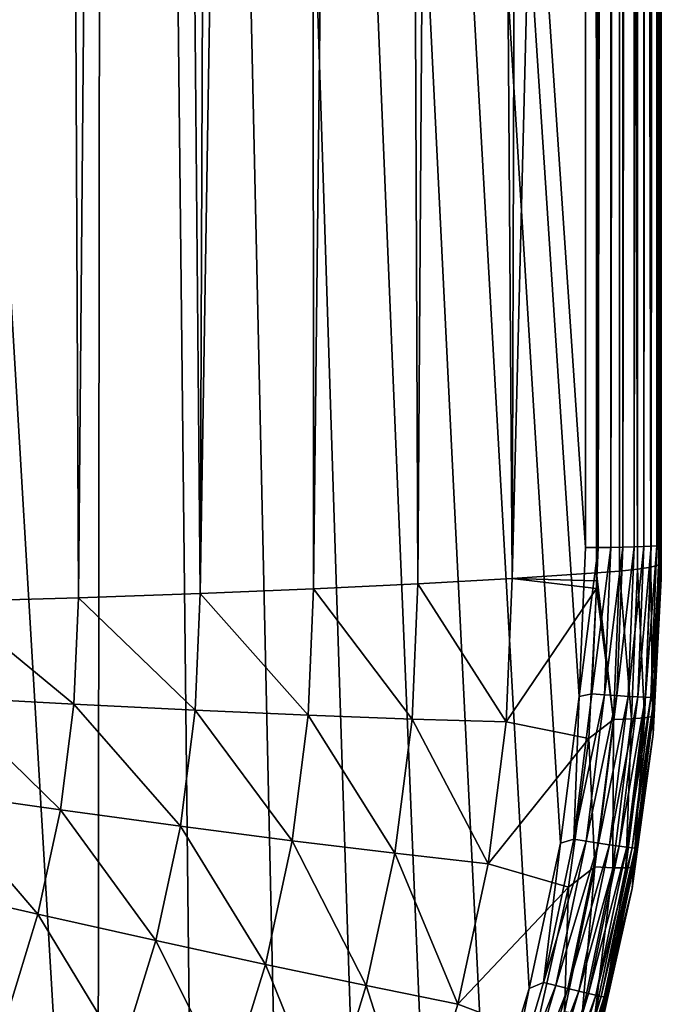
# Model space of a CAD drawing. Header units: metres. Extents: x -150 to 146, y -127 to 82.
# Tile 111 of 256: x 14.65 to 22.5, y -110.41 to -98.36. Entities that reach past the tile are written whole.
import ezdxf

# ---------------------------------------------------------------- set-up
doc = ezdxf.new("R2010")
doc.units = ezdxf.units.M
doc.layers.add('solid_ELLA_AP_WANNE_SW0001', color=7, linetype='CONTINUOUS')

msp = doc.modelspace()

# ---------------------------------------------------------------- linework, layer by layer
at = {"layer": 'solid_ELLA_AP_WANNE_SW0001'}
for points in [[(15.605437, -119.679863, 10.777008), (15.715783, -18.435972, 13.751907), (9.609135, -18.24229, 14.007813)], [(15.605437, -119.679863, 10.777008), (9.609135, -18.24229, 14.007813), (14.282817, -120.947792, 10.805685)], [(16.809879, -118.309662, 10.752136), (15.715783, -18.435972, 13.751907), (15.605437, -119.679863, 10.777008)], [(17.897688, -116.837234, 10.732403), (15.715783, -18.435972, 13.751907), (16.809879, -118.309662, 10.752136)], [(18.851299, -115.286201, 10.71949), (15.715783, -18.435972, 13.751907), (17.897688, -116.837234, 10.732403)], [(19.672668, -113.653778, 10.714637), (15.715783, -18.435972, 13.751907), (18.851299, -115.286201, 10.71949)], [(20.349897, -111.9645, 10.719023), (15.715783, -18.435972, 13.751907), (19.672668, -113.653778, 10.714637)], [(20.883244, -110.215027, 10.733707), (15.715783, -18.435972, 13.751907), (20.349897, -111.9645, 10.719023)], [(21.265827, -108.436554, 10.759037), (15.715783, -18.435972, 13.751907), (20.883244, -110.215027, 10.733707)], [(21.494804, -106.640663, 10.795455), (15.715783, -18.435972, 13.751907), (21.265827, -108.436554, 10.759037)], [(21.571875, -104.820633, 10.84339), (15.715783, -18.435972, 13.751907), (21.494804, -106.640663, 10.795455)], [(21.571835, -61.76643, 12.108489), (15.715783, -18.435972, 13.751907), (21.571875, -104.820633, 10.84339)], [(21.726627, -104.819946, 10.819971), (21.571894, -18.712225, 13.373579), (21.571835, -61.76643, 12.108489)], [(21.726627, -104.819946, 10.819971), (21.726074, -18.729197, 13.349801), (21.571894, -18.712225, 13.373579)], [(21.726627, -104.819946, 10.819971), (21.873104, -18.762886, 13.302409), (21.726074, -18.729197, 13.349801)], [(21.726627, -104.819946, 10.819971), (21.881319, -104.818489, 10.770454), (21.873104, -18.762886, 13.302409)], [(21.881319, -104.818489, 10.770454), (22.013865, -18.81315, 13.231228), (21.873104, -18.762886, 13.302409)], [(21.881319, -104.818489, 10.770454), (22.031088, -104.816223, 10.69336), (22.013865, -18.81315, 13.231228)], [(22.031088, -104.816223, 10.69336), (22.143608, -18.879625, 13.1362), (22.013865, -18.81315, 13.231228)], [(22.031088, -104.816223, 10.69336), (22.169973, -104.813141, 10.588475), (22.143608, -18.879625, 13.1362)], [(22.169973, -104.813141, 10.588475), (22.261551, -18.961971, 13.017053), (22.143608, -18.879625, 13.1362)], [(22.286203, -104.809486, 10.464112), (22.261551, -18.961971, 13.017053), (22.169973, -104.813141, 10.588475)], [(22.286203, -104.809486, 10.464112), (22.359692, -19.058277, 12.875638), (22.261551, -18.961971, 13.017053)], [(22.377769, -104.805412, 10.325287), (22.359692, -19.058277, 12.875638), (22.286203, -104.809486, 10.464112)], [(22.377769, -104.805412, 10.325287), (22.436403, -19.166756, 12.713594), (22.359692, -19.058277, 12.875638)], [(22.445044, -104.800941, 10.173214), (22.436403, -19.166756, 12.713594), (22.377769, -104.805412, 10.325287)], [(22.445044, -104.800941, 10.173214), (22.482635, -19.280209, 12.540874), (22.436403, -19.166756, 12.713594)], [(22.486166, -104.796211, 10.012102), (22.482635, -19.280209, 12.540874), (22.445044, -104.800941, 10.173214)], [(22.5, -104.791336, 9.84641), (22.5, -19.399498, 12.355544), (22.482635, -19.280209, 12.540874)], [(22.486166, -104.796211, 10.012102), (22.5, -104.791336, 9.84641), (22.482635, -19.280209, 12.540874)], [(22.5, -104.791336, 9.84641), (22.5, -20.254341, 10.897567), (22.5, -19.399498, 12.355544)], [(22.5, -104.791336, 9.84641), (22.5, -20.99745, 9.386436), (22.5, -20.254341, 10.897567)], [(13.814006, -20.573759, -10.282045), (14.984045, -20.973303, -9.440368), (13.79075, -105.481125, -6.773508)], [(14.984045, -20.973303, -9.440368), (15.371962, -105.434013, -5.638446), (13.79075, -105.481125, -6.773508)], [(14.984045, -20.973303, -9.440368), (16.109188, -21.359732, -8.530057), (15.371962, -105.434013, -5.638446)], [(22.5, -104.791336, 9.84641), (22.5, -21.629675, 7.819971), (22.5, -20.99745, 9.386436)], [(16.109188, -21.359732, -8.530057), (16.860003, -105.38195, -4.383927), (15.371962, -105.434013, -5.638446)], [(16.109188, -21.359732, -8.530057), (17.186132, -21.724529, -7.552804), (16.860003, -105.38195, -4.383927)], [(22.5, -104.791336, 9.84641), (22.5, -22.144468, 6.214238), (22.5, -21.629675, 7.819971)], [(17.186132, -21.724529, -7.552804), (18.21019, -22.059023, -6.511489), (16.860003, -105.38195, -4.383927)], [(18.21019, -22.059023, -6.511489), (18.245859, -105.325241, -3.017553), (16.860003, -105.38195, -4.383927)], [(18.21019, -22.059023, -6.511489), (19.178434, -22.355318, -5.407376), (18.245859, -105.325241, -3.017553)], [(22.5, -104.791336, 9.84641), (22.5, -22.540775, 4.572713), (22.5, -22.144468, 6.214238)], [(19.178434, -22.355318, -5.407376), (19.521132, -105.264229, -1.5476), (18.245859, -105.325241, -3.017553)], [(19.178434, -22.355318, -5.407376), (20.087833, -22.605295, -4.242713), (19.521132, -105.264229, -1.5476)], [(20.087833, -22.605295, -4.242713), (20.678112, -105.199295, 0.017049), (19.521132, -105.264229, -1.5476)], [(20.087833, -22.605295, -4.242713), (20.931892, -22.800762, -3.020801), (20.678112, -105.199295, 0.017049)], [(22.5, -104.791336, 9.84641), (22.5, -22.814709, 2.913799), (22.5, -22.540775, 4.572713)], [(20.931892, -22.800762, -3.020801), (21.707504, -64.032333, -0.042798), (20.678112, -105.199295, 0.017049)], [(22.5, -104.791336, 9.84641), (22.5, -22.966816, 1.235044), (22.5, -22.814709, 2.913799)], [(21.992069, -22.969587, -1.182383), (21.709074, -105.13089, 1.665074), (21.707504, -64.032333, -0.042798)], [(21.992069, -22.969587, -1.182383), (21.988749, -105.107925, 2.218544), (21.709074, -105.13089, 1.665074)], [(21.992069, -22.969587, -1.182383), (22.210646, -105.083755, 2.800808), (21.988749, -105.107925, 2.218544)], [(21.992069, -22.969587, -1.182383), (22.212505, -22.992149, -0.600896), (22.210646, -105.083755, 2.800808)], [(22.212505, -22.992149, -0.600896), (22.370861, -105.058769, 3.40294), (22.210646, -105.083755, 2.800808)], [(22.212505, -22.992149, -0.600896), (22.371447, -23), (22.370861, -105.058769, 3.40294)], [(22.370861, -105.058769, 3.40294), (22.371447, -23), (22.467661, -105.033218, 4.018434)], [(22.467661, -105.033218, 4.018434), (22.371447, -23), (22.467827, -22.991776, 0.615019)], [(22.467661, -105.033218, 4.018434), (22.467827, -22.991776, 0.615019), (22.5, -22.966816, 1.235044)], [(22.467661, -105.033218, 4.018434), (22.5, -22.966816, 1.235044), (22.5, -105.007423, 4.640018)], [(22.5, -104.791336, 9.84641), (22.5, -105.007423, 4.640018), (22.5, -22.966816, 1.235044)], [(21.571835, -61.76643, 12.108489), (21.571875, -104.820633, 10.84339), (21.726627, -104.819946, 10.819971)], [(20.678112, -105.199295, 0.017049), (21.707504, -64.032333, -0.042798), (21.709074, -105.13089, 1.665074)], [(21.494804, -106.640663, 10.795455), (21.650644, -106.60939, 10.773211), (21.726627, -104.819946, 10.819971)], [(21.571875, -104.820633, 10.84339), (21.494804, -106.640663, 10.795455), (21.726627, -104.819946, 10.819971)], [(21.650644, -106.60939, 10.773211), (21.805931, -106.621048, 10.723279), (21.881319, -104.818489, 10.770454)], [(21.726627, -104.819946, 10.819971), (21.650644, -106.60939, 10.773211), (21.881319, -104.818489, 10.770454)], [(21.805931, -106.621048, 10.723279), (21.956221, -106.631638, 10.645417), (22.031088, -104.816223, 10.69336)], [(21.881319, -104.818489, 10.770454), (21.805931, -106.621048, 10.723279), (22.031088, -104.816223, 10.69336)], [(21.956221, -106.631638, 10.645417), (22.094152, -106.640572, 10.540633), (22.169973, -104.813141, 10.588475)], [(22.031088, -104.816223, 10.69336), (21.956221, -106.631638, 10.645417), (22.169973, -104.813141, 10.588475)], [(22.094152, -106.640572, 10.540633), (22.212826, -106.647369, 10.412495), (22.286203, -104.809486, 10.464112)], [(22.286203, -104.809486, 10.464112), (22.169973, -104.813141, 10.588475), (22.094152, -106.640572, 10.540633)], [(22.212826, -106.647369, 10.412495), (22.306871, -106.651726, 10.266795), (22.377769, -104.805412, 10.325287)], [(22.377769, -104.805412, 10.325287), (22.286203, -104.809486, 10.464112), (22.212826, -106.647369, 10.412495)], [(22.306871, -106.651726, 10.266795), (22.373234, -106.653542, 10.110698), (22.445044, -104.800941, 10.173214)], [(22.445044, -104.800941, 10.173214), (22.377769, -104.805412, 10.325287), (22.306871, -106.651726, 10.266795)], [(22.373234, -106.653542, 10.110698), (22.411451, -106.652969, 9.951641), (22.486166, -104.796211, 10.012102)], [(22.486166, -104.796211, 10.012102), (22.445044, -104.800941, 10.173214), (22.373234, -106.653542, 10.110698)], [(22.411451, -106.652969, 9.951641), (22.41898, -106.702545, 9.801638), (22.5, -104.791336, 9.84641)], [(22.486166, -104.796211, 10.012102), (22.411451, -106.652969, 9.951641), (22.5, -104.791336, 9.84641)], [(22.41898, -106.702545, 9.801638), (22.5, -105.007423, 4.640018), (22.5, -104.791336, 9.84641)], [(22.41898, -106.702545, 9.801638), (22.499783, -105.106079, 4.644113), (22.5, -105.007423, 4.640018)], [(22.467661, -105.033218, 4.018434), (22.5, -105.007423, 4.640018), (22.499783, -105.106079, 4.644113)], [(20.678112, -105.199295, 0.017049), (21.709074, -105.13089, 1.665074), (21.708588, -105.226196, 1.668579)], [(21.708588, -105.226196, 1.668579), (21.709074, -105.13089, 1.665074), (21.913645, -106.92218, 2.293841)], [(21.709074, -105.13089, 1.665074), (21.988749, -105.107925, 2.218544), (21.913645, -106.92218, 2.293841)], [(21.913645, -106.92218, 2.293841), (21.988749, -105.107925, 2.218544), (22.134785, -106.916321, 2.876866)], [(21.988749, -105.107925, 2.218544), (22.210646, -105.083755, 2.800808), (22.134785, -106.916321, 2.876866)], [(22.134785, -106.916321, 2.876866), (22.210646, -105.083755, 2.800808), (22.294453, -106.904549, 3.479546)], [(22.210646, -105.083755, 2.800808), (22.370861, -105.058769, 3.40294), (22.294453, -106.904549, 3.479546)], [(22.294453, -106.904549, 3.479546), (22.370861, -105.058769, 3.40294), (22.390923, -106.886993, 4.095371)], [(22.370861, -105.058769, 3.40294), (22.467661, -105.033218, 4.018434), (22.390923, -106.886993, 4.095371)], [(22.390923, -106.886993, 4.095371), (22.467661, -105.033218, 4.018434), (22.499134, -105.204742, 4.648208)], [(22.41898, -106.702545, 9.801638), (22.499134, -105.204742, 4.648208), (22.499783, -105.106079, 4.644113)], [(22.467661, -105.033218, 4.018434), (22.499783, -105.106079, 4.644113), (22.499134, -105.204742, 4.648208)], [(20.604172, -106.95153, 0.089374), (19.521132, -105.264229, -1.5476), (20.678112, -105.199295, 0.017049)], [(20.604172, -106.95153, 0.089374), (20.678112, -105.199295, 0.017049), (21.708239, -105.321274, 1.672975)], [(20.678112, -105.199295, 0.017049), (21.708588, -105.226196, 1.668579), (21.708239, -105.321274, 1.672975)], [(21.708239, -105.321274, 1.672975), (21.708588, -105.226196, 1.668579), (21.913645, -106.92218, 2.293841)], [(22.390923, -106.886993, 4.095371), (22.499134, -105.204742, 4.648208), (22.401831, -107.105141, 4.727081)], [(22.41898, -106.702545, 9.801638), (22.401831, -107.105141, 4.727081), (22.499134, -105.204742, 4.648208)], [(18.180939, -106.871361, -2.954146), (16.860003, -105.38195, -4.383927), (18.245859, -105.325241, -3.017553)], [(19.451559, -106.918396, -1.479547), (18.180939, -106.871361, -2.954146), (18.245859, -105.325241, -3.017553)], [(19.451559, -106.918396, -1.479547), (18.245859, -105.325241, -3.017553), (19.521132, -105.264229, -1.5476)], [(20.604172, -106.95153, 0.089374), (19.451559, -106.918396, -1.479547), (19.521132, -105.264229, -1.5476)], [(20.604172, -106.95153, 0.089374), (21.708239, -105.321274, 1.672975), (21.61417, -107.155144, 1.748841)], [(21.61417, -107.155144, 1.748841), (21.708239, -105.321274, 1.672975), (21.913645, -106.92218, 2.293841)], [(15.317225, -106.73661, -5.585206), (13.741509, -106.649757, -6.725692), (13.79075, -105.481125, -6.773508)], [(15.317225, -106.73661, -5.585206), (13.79075, -105.481125, -6.773508), (15.371962, -105.434013, -5.638446)], [(16.800034, -106.810646, -4.325474), (15.317225, -106.73661, -5.585206), (15.371962, -105.434013, -5.638446)], [(16.800034, -106.810646, -4.325474), (15.371962, -105.434013, -5.638446), (16.860003, -105.38195, -4.383927)], [(18.180939, -106.871361, -2.954146), (16.800034, -106.810646, -4.325474), (16.860003, -105.38195, -4.383927)], [(15.151484, -108.029793, -5.531535), (13.592816, -107.809906, -6.677542), (13.741509, -106.649757, -6.725692)], [(15.317225, -106.73661, -5.585206), (15.151484, -108.029793, -5.531535), (13.741509, -106.649757, -6.725692)], [(21.494804, -106.640663, 10.795455), (21.265827, -108.436554, 10.759037), (21.428995, -108.386864, 10.736938)], [(21.650644, -106.60939, 10.773211), (21.428995, -108.386864, 10.736938), (21.805931, -106.621048, 10.723279)], [(21.494804, -106.640663, 10.795455), (21.428995, -108.386864, 10.736938), (21.650644, -106.60939, 10.773211)], [(21.428995, -108.386864, 10.736938), (21.582697, -108.41156, 10.686852), (21.805931, -106.621048, 10.723279)], [(21.805931, -106.621048, 10.723279), (21.582697, -108.41156, 10.686852), (21.956221, -106.631638, 10.645417)], [(21.582697, -108.41156, 10.686852), (21.731453, -108.434952, 10.608838), (21.956221, -106.631638, 10.645417)], [(21.956221, -106.631638, 10.645417), (21.731453, -108.434952, 10.608838), (22.094152, -106.640572, 10.540633)], [(21.731453, -108.434952, 10.608838), (21.867979, -108.455826, 10.503909), (22.094152, -106.640572, 10.540633)], [(22.094152, -106.640572, 10.540633), (21.867979, -108.455826, 10.503909), (22.212826, -106.647369, 10.412495)], [(21.867979, -108.455826, 10.503909), (21.985441, -108.473129, 10.375643), (22.212826, -106.647369, 10.412495)], [(22.212826, -106.647369, 10.412495), (21.985441, -108.473129, 10.375643), (22.306871, -106.651726, 10.266795)], [(21.985441, -108.473129, 10.375643), (22.078526, -108.486061, 10.229836), (22.306871, -106.651726, 10.266795)], [(22.306871, -106.651726, 10.266795), (22.078526, -108.486061, 10.229836), (22.373234, -106.653542, 10.110698)], [(22.078526, -108.486061, 10.229836), (22.144213, -108.494247, 10.073657), (22.373234, -106.653542, 10.110698)], [(22.144213, -108.494247, 10.073657), (22.182039, -108.497757, 9.914544), (22.411451, -106.652969, 9.951641)], [(22.373234, -106.653542, 10.110698), (22.144213, -108.494247, 10.073657), (22.411451, -106.652969, 9.951641)], [(22.411451, -106.652969, 9.951641), (22.182039, -108.497757, 9.914544), (22.41898, -106.702545, 9.801638)], [(16.618248, -108.229012, -4.266607), (15.151484, -108.029793, -5.531535), (15.317225, -106.73661, -5.585206)], [(16.800034, -106.810646, -4.325474), (16.618248, -108.229012, -4.266607), (15.317225, -106.73661, -5.585206)], [(17.984211, -108.406319, -2.89044), (16.618248, -108.229012, -4.266607), (16.800034, -106.810646, -4.325474)], [(18.180939, -106.871361, -2.954146), (17.984211, -108.406319, -2.89044), (16.800034, -106.810646, -4.325474)], [(22.41898, -106.702545, 9.801638), (22.176558, -108.599197, 9.768597), (22.401831, -107.105141, 4.727081)], [(22.182039, -108.497757, 9.914544), (22.176558, -108.599197, 9.768597), (22.41898, -106.702545, 9.801638)], [(19.241081, -108.560623, -1.411389), (17.984211, -108.406319, -2.89044), (18.180939, -106.871361, -2.954146)], [(19.451559, -106.918396, -1.479547), (19.241081, -108.560623, -1.411389), (18.180939, -106.871361, -2.954146)], [(20.381218, -108.691063, 0.161571), (19.241081, -108.560623, -1.411389), (19.451559, -106.918396, -1.479547)], [(20.604172, -106.95153, 0.089374), (20.381218, -108.691063, 0.161571), (19.451559, -106.918396, -1.479547)], [(21.61417, -107.155144, 1.748841), (21.913645, -106.92218, 2.293841), (21.68885, -108.724037, 2.368625)], [(21.68885, -108.724037, 2.368625), (21.913645, -106.92218, 2.293841), (21.907722, -108.736366, 2.952404)], [(21.907722, -108.736366, 2.952404), (22.134785, -106.916321, 2.876866), (22.06575, -108.737724, 3.555629)], [(21.913645, -106.92218, 2.293841), (22.134785, -106.916321, 2.876866), (21.907722, -108.736366, 2.952404)], [(22.06575, -108.737724, 3.555629), (22.294453, -106.904549, 3.479546), (22.16123, -108.728096, 4.171784)], [(22.134785, -106.916321, 2.876866), (22.294453, -106.904549, 3.479546), (22.06575, -108.737724, 3.555629)], [(22.16123, -108.728096, 4.171784), (22.390923, -106.886993, 4.095371), (22.401831, -107.105141, 4.727081)], [(22.294453, -106.904549, 3.479546), (22.390923, -106.886993, 4.095371), (22.16123, -108.728096, 4.171784)], [(20.604172, -106.95153, 0.089374), (21.61417, -107.155144, 1.748841), (20.381218, -108.691063, 0.161571)], [(20.381218, -108.691063, 0.161571), (21.61417, -107.155144, 1.748841), (21.365311, -108.974281, 1.824202)], [(21.365311, -108.974281, 1.824202), (21.61417, -107.155144, 1.748841), (21.68885, -108.724037, 2.368625)], [(22.16123, -108.728096, 4.171784), (22.401831, -107.105141, 4.727081), (22.144022, -108.990509, 4.80533)], [(22.176558, -108.599197, 9.768597), (22.144022, -108.990509, 4.80533), (22.401831, -107.105141, 4.727081)], [(14.876576, -109.304268, -5.478639), (13.346187, -108.95327, -6.630088), (13.592816, -107.809906, -6.677542)], [(15.151484, -108.029793, -5.531535), (14.876576, -109.304268, -5.478639), (13.592816, -107.809906, -6.677542)], [(16.316727, -109.626869, -4.208591), (14.876576, -109.304268, -5.478639), (15.151484, -108.029793, -5.531535)], [(16.618248, -108.229012, -4.266607), (16.316727, -109.626869, -4.208591), (15.151484, -108.029793, -5.531535)], [(17.657907, -109.919075, -2.827655), (16.316727, -109.626869, -4.208591), (16.618248, -108.229012, -4.266607)], [(17.984211, -108.406319, -2.89044), (17.657907, -109.919075, -2.827655), (16.618248, -108.229012, -4.266607)], [(18.891973, -110.179108, -1.344216), (17.657907, -109.919075, -2.827655), (17.984211, -108.406319, -2.89044)], [(19.241081, -108.560623, -1.411389), (18.891973, -110.179108, -1.344216), (17.984211, -108.406319, -2.89044)], [(21.265827, -108.436554, 10.759037), (20.883244, -110.215027, 10.733707), (21.061062, -110.140236, 10.711538)], [(21.428995, -108.386864, 10.736938), (21.061062, -110.140236, 10.711538), (21.582697, -108.41156, 10.686852)], [(21.265827, -108.436554, 10.759037), (21.061062, -110.140236, 10.711538), (21.428995, -108.386864, 10.736938)], [(21.061062, -110.140236, 10.711538), (21.21213, -110.177818, 10.661449), (21.582697, -108.41156, 10.686852)], [(21.582697, -108.41156, 10.686852), (21.21213, -110.177818, 10.661449), (21.731453, -108.434952, 10.608838)], [(21.21213, -110.177818, 10.661449), (21.358337, -110.213844, 10.58343), (21.731453, -108.434952, 10.608838)], [(21.731453, -108.434952, 10.608838), (21.358337, -110.213844, 10.58343), (21.867979, -108.455826, 10.503909)], [(21.358337, -110.213844, 10.58343), (21.492525, -110.246521, 10.478495), (21.867979, -108.455826, 10.503909)], [(21.867979, -108.455826, 10.503909), (21.492525, -110.246521, 10.478495), (21.985441, -108.473129, 10.375643)], [(21.492525, -110.246521, 10.478495), (21.607975, -110.274185, 10.350219), (21.985441, -108.473129, 10.375643)], [(21.985441, -108.473129, 10.375643), (21.607975, -110.274185, 10.350219), (22.078526, -108.486061, 10.229836)], [(21.607975, -110.274185, 10.350219), (21.699465, -110.295593, 10.2044), (22.078526, -108.486061, 10.229836)], [(22.078526, -108.486061, 10.229836), (21.699465, -110.295593, 10.2044), (22.144213, -108.494247, 10.073657)], [(21.699465, -110.295593, 10.2044), (21.764027, -110.310074, 10.048208), (22.144213, -108.494247, 10.073657)], [(22.144213, -108.494247, 10.073657), (21.764027, -110.310074, 10.048208), (22.182039, -108.497757, 9.914544)], [(21.764027, -110.310074, 10.048208), (21.801207, -110.317596, 9.889083), (22.182039, -108.497757, 9.914544)], [(22.182039, -108.497757, 9.914544), (21.801207, -110.317596, 9.889083), (22.176558, -108.599197, 9.768597)], [(20.011419, -110.405441, 0.232724), (18.891973, -110.179108, -1.344216), (19.241081, -108.560623, -1.411389)], [(20.381218, -108.691063, 0.161571), (20.011419, -110.405441, 0.232724), (19.241081, -108.560623, -1.411389)], [(22.176558, -108.599197, 9.768597), (21.774572, -110.467628, 9.746744), (22.144022, -108.990509, 4.80533)], [(21.801207, -110.317596, 9.889083), (21.774572, -110.467628, 9.746744), (22.176558, -108.599197, 9.768597)], [(20.381218, -108.691063, 0.161571), (21.365311, -108.974281, 1.824202), (20.011419, -110.405441, 0.232724)], [(21.315899, -110.501198, 2.442384), (21.68885, -108.724037, 2.368625), (21.531006, -110.531456, 3.026907)], [(21.365311, -108.974281, 1.824202), (21.68885, -108.724037, 2.368625), (21.315899, -110.501198, 2.442384)], [(21.68885, -108.724037, 2.368625), (21.907722, -108.736366, 2.952404), (21.531006, -110.531456, 3.026907)], [(21.531006, -110.531456, 3.026907), (21.907722, -108.736366, 2.952404), (21.686317, -110.545761, 3.63067)], [(21.907722, -108.736366, 2.952404), (22.06575, -108.737724, 3.555629), (21.686317, -110.545761, 3.63067)], [(21.686317, -110.545761, 3.63067), (22.06575, -108.737724, 3.555629), (21.780155, -110.543961, 4.247149)], [(21.780155, -110.543961, 4.247149), (22.16123, -108.728096, 4.171784), (22.144022, -108.990509, 4.80533)], [(22.06575, -108.737724, 3.555629), (22.16123, -108.728096, 4.171784), (21.780155, -110.543961, 4.247149)], [(14.876576, -109.304268, -5.478639), (14.494483, -110.550865, -5.426901), (13.346187, -108.95327, -6.630088)], [(20.011419, -110.405441, 0.232724), (21.365311, -108.974281, 1.824202), (20.963409, -110.765907, 1.898516)], [(20.963409, -110.765907, 1.898516), (21.365311, -108.974281, 1.824202), (21.315899, -110.501198, 2.442384)], [(21.780155, -110.543961, 4.247149), (22.144022, -108.990509, 4.80533), (21.727556, -110.847336, 4.882395)], [(21.774572, -110.467628, 9.746744), (21.727556, -110.847336, 4.882395), (22.144022, -108.990509, 4.80533)], [(15.897645, -110.994141, -4.151845), (14.494483, -110.550865, -5.426901), (14.876576, -109.304268, -5.478639)], [(16.316727, -109.626869, -4.208591), (15.897645, -110.994141, -4.151845), (14.876576, -109.304268, -5.478639)], [(17.204378, -111.398735, -2.766244), (15.897645, -110.994141, -4.151845), (16.316727, -109.626869, -4.208591)], [(17.657907, -109.919075, -2.827655), (17.204378, -111.398735, -2.766244), (16.316727, -109.626869, -4.208591)], [(18.406748, -111.762169, -1.278513), (17.204378, -111.398735, -2.766244), (17.657907, -109.919075, -2.827655)], [(18.891973, -110.179108, -1.344216), (18.406748, -111.762169, -1.278513), (17.657907, -109.919075, -2.827655)], [(19.497438, -112.082314, 0.30232), (18.406748, -111.762169, -1.278513), (18.891973, -110.179108, -1.344216)], [(20.011419, -110.405441, 0.232724), (19.497438, -112.082314, 0.30232), (18.891973, -110.179108, -1.344216)], [(21.061062, -110.140236, 10.711538), (20.549231, -111.857422, 10.696662), (21.21213, -110.177818, 10.661449)], [(20.883244, -110.215027, 10.733707), (20.549231, -111.857422, 10.696662), (21.061062, -110.140236, 10.711538)], [(20.549231, -111.857422, 10.696662), (20.696632, -111.907631, 10.646714), (21.21213, -110.177818, 10.661449)], [(21.21213, -110.177818, 10.661449), (20.696632, -111.907631, 10.646714), (21.358337, -110.213844, 10.58343)], [(20.883244, -110.215027, 10.733707), (20.349897, -111.9645, 10.719023), (20.549231, -111.857422, 10.696662)], [(20.696632, -111.907631, 10.646714), (20.839293, -111.956047, 10.56883), (21.358337, -110.213844, 10.58343)], [(21.358337, -110.213844, 10.58343), (20.839293, -111.956047, 10.56883), (21.492525, -110.246521, 10.478495)], [(20.839293, -111.956047, 10.56883), (20.970222, -112.000282, 10.464017), (21.492525, -110.246521, 10.478495)], [(21.492525, -110.246521, 10.478495), (20.970222, -112.000282, 10.464017), (21.607975, -110.274185, 10.350219)], [(20.970222, -112.000282, 10.464017), (21.08287, -112.038109, 10.335844), (21.607975, -110.274185, 10.350219)], [(21.607975, -110.274185, 10.350219), (21.08287, -112.038109, 10.335844), (21.699465, -110.295593, 10.2044)], [(21.08287, -112.038109, 10.335844), (21.172142, -112.067818, 10.190105), (21.699465, -110.295593, 10.2044)], [(21.699465, -110.295593, 10.2044), (21.172142, -112.067818, 10.190105), (21.764027, -110.310074, 10.048208)], [(21.172142, -112.067818, 10.190105), (21.235136, -112.088463, 10.033967), (21.764027, -110.310074, 10.048208)], [(21.764027, -110.310074, 10.048208), (21.235136, -112.088463, 10.033967), (21.801207, -110.317596, 9.889083)], [(20.011419, -110.405441, 0.232724), (20.963409, -110.765907, 1.898516), (19.497438, -112.082314, 0.30232)], [(21.235136, -112.088463, 10.033967), (21.271414, -112.099937, 9.874869), (21.801207, -110.317596, 9.889083)], [(21.801207, -110.317596, 9.889083), (21.271414, -112.099937, 9.874869), (21.774572, -110.467628, 9.746744)]]:
    msp.add_3dface(points, dxfattribs=at)

doc.saveas('drawing.dxf')
